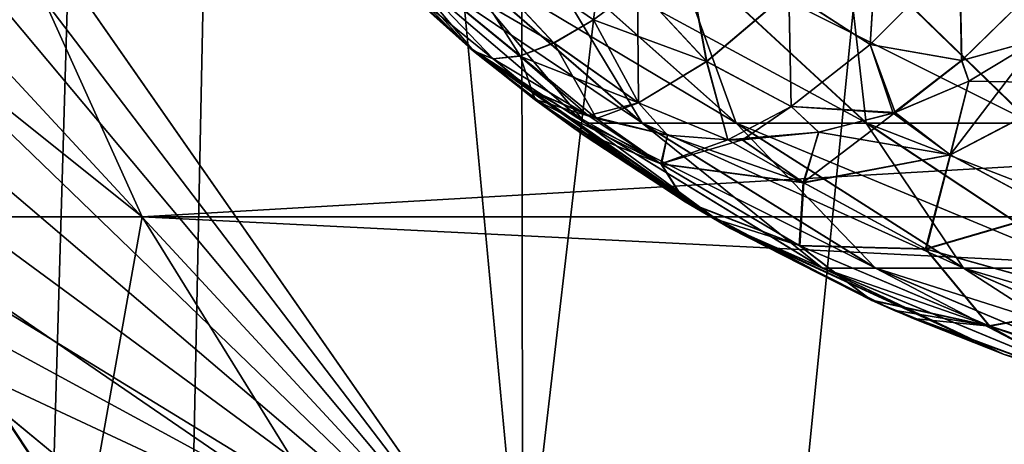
# Model space of a CAD drawing. Header units: millimetres. Extents: x -44.7 to 52.5, y -25.6 to 0.
# Tile 4 of 256: x -37.7 to -36.3, y -23.6 to -23. Entities that reach past the tile are written whole.
import ezdxf

# ---------------------------------------------------------------- set-up
doc = ezdxf.new("R2010")
doc.units = ezdxf.units.MM
doc.header["$LTSCALE"] = 65.185185
for name, color, linetype in [('183', 7, 'CONTINUOUS'), ('185', 7, 'CONTINUOUS'), ('19', 7, 'CONTINUOUS'), ('20', 7, 'CONTINUOUS'), ('22', 7, 'CONTINUOUS'), ('23', 7, 'CONTINUOUS'), ('43', 7, 'CONTINUOUS'), ('44', 7, 'CONTINUOUS'), ('448', 7, 'CONTINUOUS'), ('449', 7, 'CONTINUOUS'), ('45', 7, 'CONTINUOUS'), ('46', 7, 'CONTINUOUS'), ('47', 7, 'CONTINUOUS'), ('626', 7, 'CONTINUOUS'), ('634', 7, 'CONTINUOUS'), ('635', 7, 'CONTINUOUS'), ('637', 7, 'CONTINUOUS'), ('78', 7, 'CONTINUOUS'), ('79', 7, 'CONTINUOUS'), ('85', 7, 'CONTINUOUS'), ('86', 7, 'CONTINUOUS')]:
    doc.layers.add(name, color=color, linetype=linetype)

msp = doc.modelspace()

# ---------------------------------------------------------------- linework, layer by layer
at = {"layer": '183', "linetype": 'Continuous'}
msp.add_3dface([(-37.6068, -23.5906, -13.9523), (-37.7756, -23.4513, -14.013), (-37.7679, -23.7328, -14.0456), (-37.6068, -23.5906, -13.9523)], dxfattribs=at)
at = {"layer": '185', "linetype": 'Continuous'}
msp.add_3dface([(-37.7753, -23.4515, 14.0129), (-37.6066, -23.5907, 13.9522), (-37.7678, -23.7328, 14.0456), (-37.7753, -23.4515, 14.0129)], dxfattribs=at)
at = {"layer": '19', "linetype": 'Continuous'}
for points in [[(-37.4884, -23.2722, -23.843), (-37.7024, -22.8005, -23.9929), (-29.086, -23.2722, -35.843), (-37.4884, -23.2722, -23.843)], [(-29.086, -23.2722, -35.843), (-37.7024, -22.8005, -23.9929), (-29.2999, -22.8005, -35.9929), (-29.086, -23.2722, -35.843)], [(-37.2219, -23.7021, -23.6564), (-37.4884, -23.2722, -23.843), (-28.8195, -23.7021, -35.6564), (-37.2219, -23.7021, -23.6564)], [(-28.8195, -23.7021, -35.6564), (-37.4884, -23.2722, -23.843), (-29.086, -23.2722, -35.843), (-28.8195, -23.7021, -35.6564)]]:
    msp.add_3dface(points, dxfattribs=at)
at = {"layer": '20', "linetype": 'Continuous'}
for points in [[(-37.8506, -23.2722, -23.2653), (-38.0787, -22.8005, -23.3926), (-37.4884, -23.2722, -23.843), (-37.8506, -23.2722, -23.2653)], [(-37.4884, -23.2722, -23.843), (-38.0787, -22.8005, -23.3926), (-37.7024, -22.8005, -23.9929), (-37.4884, -23.2722, -23.843)], [(-37.8537, -23.7021, -22.5243), (-38.1525, -23.2722, -22.6532), (-37.5665, -23.7021, -23.1068), (-37.8537, -23.7021, -22.5243)], [(-37.5665, -23.7021, -23.1068), (-38.1525, -23.2722, -22.6532), (-37.8506, -23.2722, -23.2653), (-37.5665, -23.7021, -23.1068)], [(-37.5665, -23.7021, -23.1068), (-37.8506, -23.2722, -23.2653), (-37.2219, -23.7021, -23.6564), (-37.5665, -23.7021, -23.1068)], [(-37.2219, -23.7021, -23.6564), (-37.8506, -23.2722, -23.2653), (-37.4884, -23.2722, -23.843), (-37.2219, -23.7021, -23.6564)]]:
    msp.add_3dface(points, dxfattribs=at)
at = {"layer": '22', "linetype": 'Continuous'}
for points in [[(-37.4884, -23.2722, 23.843), (-37.7024, -22.8005, 23.9929), (-37.8493, -23.2722, 23.2677), (-37.4884, -23.2722, 23.843)], [(-37.5653, -23.7021, 23.109), (-37.8493, -23.2722, 23.2677), (-37.8527, -23.7021, 22.5267), (-37.5653, -23.7021, 23.109)], [(-37.5653, -23.7021, 23.109), (-37.4884, -23.2722, 23.843), (-37.8493, -23.2722, 23.2677), (-37.5653, -23.7021, 23.109)], [(-37.2219, -23.7021, 23.6564), (-37.4884, -23.2722, 23.843), (-37.5653, -23.7021, 23.109), (-37.2219, -23.7021, 23.6564)]]:
    msp.add_3dface(points, dxfattribs=at)
at = {"layer": '23', "linetype": 'Continuous'}
for points in [[(-37.4884, -23.2722, 23.843), (-29.2999, -22.8005, 35.9929), (-37.7024, -22.8005, 23.9929), (-37.4884, -23.2722, 23.843)], [(-29.086, -23.2722, 35.843), (-29.2999, -22.8005, 35.9929), (-37.4884, -23.2722, 23.843), (-29.086, -23.2722, 35.843)], [(-37.2219, -23.7021, 23.6564), (-29.086, -23.2722, 35.843), (-37.4884, -23.2722, 23.843), (-37.2219, -23.7021, 23.6564)], [(-28.8195, -23.7021, 35.6564), (-29.086, -23.2722, 35.843), (-37.2219, -23.7021, 23.6564), (-28.8195, -23.7021, 35.6564)]]:
    msp.add_3dface(points, dxfattribs=at)
at = {"layer": '43', "linetype": 'Continuous'}
for points in [[(-27.9766, -22.7516, 35.0663), (-27.7345, -23.0445, 34.8968), (-36.3791, -22.7516, 23.0663), (-27.9766, -22.7516, 35.0663)], [(-36.3791, -22.7516, 23.0663), (-27.7345, -23.0445, 34.8968), (-36.137, -23.0445, 22.8968), (-36.3791, -22.7516, 23.0663)]]:
    msp.add_3dface(points, dxfattribs=at)
at = {"layer": '44', "linetype": 'Continuous'}
for points in [[(-37.3459, -22.7516, 20), (-37.1775, -22.9044, 20.529), (-37.0504, -23.0445, 20), (-37.3459, -22.7516, 20)], [(-36.3791, -22.7516, 23.0663), (-36.137, -23.0445, 22.8968), (-36.5435, -22.9044, 22.5383), (-36.3791, -22.7516, 23.0663)], [(-37.0969, -22.9044, 21.053), (-36.817, -23.1466, 20.9951), (-37.1775, -22.9044, 20.529), (-37.0969, -22.9044, 21.053)], [(-37.1775, -22.9044, 20.529), (-36.817, -23.1466, 20.9951), (-36.8933, -23.1466, 20.4999), (-37.1775, -22.9044, 20.529)], [(-37.1775, -22.9044, 20.529), (-36.8933, -23.1466, 20.4999), (-37.0504, -23.0445, 20), (-37.1775, -22.9044, 20.529)], [(-36.9633, -22.9044, 21.566), (-36.6908, -23.1466, 21.4801), (-37.0969, -22.9044, 21.053), (-36.9633, -22.9044, 21.566)], [(-37.0969, -22.9044, 21.053), (-36.6908, -23.1466, 21.4801), (-36.817, -23.1466, 20.9951), (-37.0969, -22.9044, 21.053)], [(-36.7782, -22.9044, 22.0628), (-36.5159, -23.1466, 21.9496), (-36.9633, -22.9044, 21.566), (-36.7782, -22.9044, 22.0628)], [(-36.9633, -22.9044, 21.566), (-36.5159, -23.1466, 21.9496), (-36.6908, -23.1466, 21.4801), (-36.9633, -22.9044, 21.566)], [(-36.5435, -22.9044, 22.5383), (-36.2941, -23.1466, 22.3989), (-36.7782, -22.9044, 22.0628), (-36.5435, -22.9044, 22.5383)], [(-36.7782, -22.9044, 22.0628), (-36.2941, -23.1466, 22.3989), (-36.5159, -23.1466, 21.9496), (-36.7782, -22.9044, 22.0628)], [(-36.5435, -22.9044, 22.5383), (-36.137, -23.0445, 22.8968), (-36.2941, -23.1466, 22.3989), (-36.5435, -22.9044, 22.5383)], [(-37.0504, -23.0445, 20), (-36.8933, -23.1466, 20.4999), (-36.7088, -23.2819, 20), (-37.0504, -23.0445, 20)], [(-36.817, -23.1466, 20.9951), (-36.5037, -23.3413, 20.9304), (-36.8933, -23.1466, 20.4999), (-36.817, -23.1466, 20.9951)], [(-36.8933, -23.1466, 20.4999), (-36.5037, -23.3413, 20.9304), (-36.575, -23.3413, 20.4674), (-36.8933, -23.1466, 20.4999)], [(-36.8933, -23.1466, 20.4999), (-36.575, -23.3413, 20.4674), (-36.7088, -23.2819, 20), (-36.8933, -23.1466, 20.4999)], [(-36.6908, -23.1466, 21.4801), (-36.3857, -23.3413, 21.3838), (-36.817, -23.1466, 20.9951), (-36.6908, -23.1466, 21.4801)], [(-36.817, -23.1466, 20.9951), (-36.3857, -23.3413, 21.3838), (-36.5037, -23.3413, 20.9304), (-36.817, -23.1466, 20.9951)], [(-36.5159, -23.1466, 21.9496), (-36.2222, -23.3413, 21.8228), (-36.6908, -23.1466, 21.4801), (-36.5159, -23.1466, 21.9496)], [(-36.6908, -23.1466, 21.4801), (-36.2222, -23.3413, 21.8228), (-36.3857, -23.3413, 21.3838), (-36.6908, -23.1466, 21.4801)], [(-36.2941, -23.1466, 22.3989), (-36.0148, -23.3413, 22.2429), (-36.5159, -23.1466, 21.9496), (-36.2941, -23.1466, 22.3989)], [(-36.5159, -23.1466, 21.9496), (-36.0148, -23.3413, 22.2429), (-36.2222, -23.3413, 21.8228), (-36.5159, -23.1466, 21.9496)], [(-36.7088, -23.2819, 20), (-36.575, -23.3413, 20.4674), (-36.3313, -23.4569, 20), (-36.7088, -23.2819, 20)], [(-36.5037, -23.3413, 20.9304), (-36.1646, -23.4838, 20.8604), (-36.575, -23.3413, 20.4674), (-36.5037, -23.3413, 20.9304)], [(-36.575, -23.3413, 20.4674), (-36.1646, -23.4838, 20.8604), (-36.2305, -23.4838, 20.4322), (-36.575, -23.3413, 20.4674)], [(-36.575, -23.3413, 20.4674), (-36.2305, -23.4838, 20.4322), (-36.3313, -23.4569, 20), (-36.575, -23.3413, 20.4674)], [(-36.3857, -23.3413, 21.3838), (-36.0554, -23.4838, 21.2796), (-36.5037, -23.3413, 20.9304), (-36.3857, -23.3413, 21.3838)], [(-36.5037, -23.3413, 20.9304), (-36.0554, -23.4838, 21.2796), (-36.1646, -23.4838, 20.8604), (-36.5037, -23.3413, 20.9304)], [(-36.2222, -23.3413, 21.8228), (-35.9042, -23.4838, 21.6855), (-36.3857, -23.3413, 21.3838), (-36.2222, -23.3413, 21.8228)], [(-36.3857, -23.3413, 21.3838), (-35.9042, -23.4838, 21.6855), (-36.0554, -23.4838, 21.2796), (-36.3857, -23.3413, 21.3838)], [(-36.3313, -23.4569, 20), (-36.2305, -23.4838, 20.4322), (-35.9293, -23.5639, 20), (-36.3313, -23.4569, 20)]]:
    msp.add_3dface(points, dxfattribs=at)
at = {"layer": '448', "linetype": 'Continuous'}
for points in [[(-37.1652, -22.9063, 15.628), (-36.9359, -23.0392, 15.5014), (-37.1115, -22.8518, 15.4525), (-37.1652, -22.9063, 15.628)], [(-36.8829, -23.008, 15.408), (-36.8238, -22.9639, 15.3247), (-37.1115, -22.8518, 15.4525), (-36.8829, -23.008, 15.408)], [(-36.9359, -23.0392, 15.5014), (-36.8829, -23.008, 15.408), (-37.1115, -22.8518, 15.4525), (-36.9359, -23.0392, 15.5014)], [(-37.1817, -22.9267, 15.8174), (-37.0175, -23.0603, 15.7087), (-37.1652, -22.9063, 15.628), (-37.1817, -22.9267, 15.8174)], [(-36.9814, -23.0567, 15.6026), (-36.9359, -23.0392, 15.5014), (-37.1652, -22.9063, 15.628), (-36.9814, -23.0567, 15.6026)], [(-37.0175, -23.0603, 15.7087), (-36.9814, -23.0567, 15.6026), (-37.1652, -22.9063, 15.628), (-37.0175, -23.0603, 15.7087)], [(-37.1817, -22.9267, 15.8174), (-37.0437, -23.05, 15.8179), (-37.0175, -23.0603, 15.7087), (-37.1817, -22.9267, 15.8174)]]:
    msp.add_3dface(points, dxfattribs=at)
at = {"layer": '449', "linetype": 'Continuous'}
for points in [[(-37.165, -22.9064, -15.6277), (-37.1113, -22.8518, -15.4522), (-36.9813, -23.0566, -15.6021), (-37.165, -22.9064, -15.6277)], [(-36.9813, -23.0566, -15.6021), (-37.1113, -22.8518, -15.4522), (-36.9358, -23.0391, -15.501), (-36.9813, -23.0566, -15.6021)], [(-36.9358, -23.0391, -15.501), (-37.1113, -22.8518, -15.4522), (-36.8827, -23.0079, -15.4077), (-36.9358, -23.0391, -15.501)], [(-37.044, -23.0498, -15.8179), (-37.1844, -22.9242, -15.8174), (-37.165, -22.9064, -15.6277), (-37.044, -23.0498, -15.8179)], [(-37.044, -23.0498, -15.8179), (-37.165, -22.9064, -15.6277), (-37.0175, -23.0602, -15.7082), (-37.044, -23.0498, -15.8179)], [(-37.0175, -23.0602, -15.7082), (-37.165, -22.9064, -15.6277), (-36.9813, -23.0566, -15.6021), (-37.0175, -23.0602, -15.7082)]]:
    msp.add_3dface(points, dxfattribs=at)
at = {"layer": '45', "linetype": 'Continuous'}
for points in [[(-37.3459, -22.7516, 20), (-37.0504, -23.0445, 20), (-37.2533, -22.8546, 15.8172), (-37.3459, -22.7516, 20)], [(-37.0504, -23.0445, -20), (-37.3459, -22.7516, -20), (-37.1844, -22.9242, -15.8174), (-37.0504, -23.0445, -20)], [(-37.2533, -22.8546, 15.8172), (-37.0504, -23.0445, 20), (-37.1817, -22.9267, 15.8174), (-37.2533, -22.8546, 15.8172)], [(-37.044, -23.0498, -15.8179), (-37.0504, -23.0445, -20), (-37.1844, -22.9242, -15.8174), (-37.044, -23.0498, -15.8179)], [(-37.0504, -23.0445, 20), (-37.0437, -23.05, 15.8179), (-37.1817, -22.9267, 15.8174), (-37.0504, -23.0445, 20)], [(-37.0504, -23.0445, 20), (-36.7088, -23.2819, 20), (-37.0437, -23.05, 15.8179), (-37.0504, -23.0445, 20)], [(-36.7088, -23.2819, -20), (-37.0504, -23.0445, -20), (-36.7217, -23.2745, -16.2783), (-36.7088, -23.2819, -20)], [(-36.7217, -23.2745, -16.2783), (-37.0504, -23.0445, -20), (-36.7605, -23.2514, -16.2353), (-36.7217, -23.2745, -16.2783)], [(-36.7605, -23.2514, -16.2353), (-37.0504, -23.0445, -20), (-36.9074, -23.1547, -16.0483), (-36.7605, -23.2514, -16.2353)], [(-36.9074, -23.1547, -16.0483), (-37.0504, -23.0445, -20), (-36.9622, -23.1145, -15.9651), (-36.9074, -23.1547, -16.0483)], [(-36.9622, -23.1145, -15.9651), (-37.0504, -23.0445, -20), (-37.044, -23.0498, -15.8179), (-36.9622, -23.1145, -15.9651)], [(-37.0437, -23.05, 15.8179), (-36.7088, -23.2819, 20), (-36.9607, -23.1156, 15.9668), (-37.0437, -23.05, 15.8179)], [(-36.9607, -23.1156, 15.9668), (-36.7088, -23.2819, 20), (-36.8965, -23.1624, 16.0638), (-36.9607, -23.1156, 15.9668)], [(-36.8965, -23.1624, 16.0638), (-36.7088, -23.2819, 20), (-36.7595, -23.252, 16.2363), (-36.8965, -23.1624, 16.0638)], [(-36.7595, -23.252, 16.2363), (-36.7088, -23.2819, 20), (-36.6987, -23.2877, 16.3024), (-36.7595, -23.252, 16.2363)], [(-36.5107, -23.3836, -16.4776), (-36.7088, -23.2819, -20), (-36.7217, -23.2745, -16.2783), (-36.5107, -23.3836, -16.4776)], [(-36.7088, -23.2819, 20), (-36.3313, -23.4569, 20), (-36.6987, -23.2877, 16.3024), (-36.7088, -23.2819, 20)], [(-36.3313, -23.4569, -20), (-36.7088, -23.2819, -20), (-36.4802, -23.3973, -16.5029), (-36.3313, -23.4569, -20)], [(-36.4802, -23.3973, -16.5029), (-36.7088, -23.2819, -20), (-36.5107, -23.3836, -16.4776), (-36.4802, -23.3973, -16.5029)], [(-36.6987, -23.2877, 16.3024), (-36.3313, -23.4569, 20), (-36.5092, -23.3843, 16.4792), (-36.6987, -23.2877, 16.3024)], [(-36.5092, -23.3843, 16.4792), (-36.3313, -23.4569, 20), (-36.4535, -23.4088, 16.5245), (-36.5092, -23.3843, 16.4792)], [(-36.2159, -23.4953, -16.6918), (-36.3313, -23.4569, -20), (-36.4802, -23.3973, -16.5029), (-36.2159, -23.4953, -16.6918)], [(-36.4535, -23.4088, 16.5245), (-36.3313, -23.4569, 20), (-36.2145, -23.4958, 16.6928), (-36.4535, -23.4088, 16.5245)], [(-36.3313, -23.4569, 20), (-35.9293, -23.5639, 20), (-36.2145, -23.4958, 16.6928), (-36.3313, -23.4569, 20)]]:
    msp.add_3dface(points, dxfattribs=at)
at = {"layer": '46', "linetype": 'Continuous'}
for points in [[(-37.3459, -22.7516, -20), (-37.0504, -23.0445, -20), (-37.1777, -22.9044, -20.5268), (-37.3459, -22.7516, -20)], [(-36.3791, -22.7516, -23.0663), (-36.5446, -22.9044, -22.5364), (-36.137, -23.0445, -22.8968), (-36.3791, -22.7516, -23.0663)], [(-37.1777, -22.9044, -20.5268), (-37.0504, -23.0445, -20), (-36.8935, -23.1466, -20.4979), (-37.1777, -22.9044, -20.5268)], [(-37.1777, -22.9044, -20.5268), (-36.8935, -23.1466, -20.4979), (-37.0973, -22.9044, -21.0509), (-37.1777, -22.9044, -20.5268)], [(-37.0973, -22.9044, -21.0509), (-36.8935, -23.1466, -20.4979), (-36.8174, -23.1466, -20.9932), (-37.0973, -22.9044, -21.0509)], [(-37.0973, -22.9044, -21.0509), (-36.8174, -23.1466, -20.9932), (-36.9639, -22.9044, -21.564), (-37.0973, -22.9044, -21.0509)], [(-36.9639, -22.9044, -21.564), (-36.8174, -23.1466, -20.9932), (-36.6914, -23.1466, -21.4781), (-36.9639, -22.9044, -21.564)], [(-36.9639, -22.9044, -21.564), (-36.6914, -23.1466, -21.4781), (-36.779, -22.9044, -22.0609), (-36.9639, -22.9044, -21.564)], [(-36.779, -22.9044, -22.0609), (-36.6914, -23.1466, -21.4781), (-36.5167, -23.1466, -21.9478), (-36.779, -22.9044, -22.0609)], [(-36.779, -22.9044, -22.0609), (-36.5167, -23.1466, -21.9478), (-36.5446, -22.9044, -22.5364), (-36.779, -22.9044, -22.0609)], [(-36.5446, -22.9044, -22.5364), (-36.5167, -23.1466, -21.9478), (-36.2951, -23.1466, -22.3972), (-36.5446, -22.9044, -22.5364)], [(-36.5446, -22.9044, -22.5364), (-36.2951, -23.1466, -22.3972), (-36.137, -23.0445, -22.8968), (-36.5446, -22.9044, -22.5364)], [(-37.0504, -23.0445, -20), (-36.7088, -23.2819, -20), (-36.8935, -23.1466, -20.4979), (-37.0504, -23.0445, -20)], [(-36.8935, -23.1466, -20.4979), (-36.7088, -23.2819, -20), (-36.5752, -23.3413, -20.4655), (-36.8935, -23.1466, -20.4979)], [(-36.8935, -23.1466, -20.4979), (-36.5752, -23.3413, -20.4655), (-36.8174, -23.1466, -20.9932), (-36.8935, -23.1466, -20.4979)], [(-36.8174, -23.1466, -20.9932), (-36.5752, -23.3413, -20.4655), (-36.5041, -23.3413, -20.9286), (-36.8174, -23.1466, -20.9932)], [(-36.8174, -23.1466, -20.9932), (-36.5041, -23.3413, -20.9286), (-36.6914, -23.1466, -21.4781), (-36.8174, -23.1466, -20.9932)], [(-36.6914, -23.1466, -21.4781), (-36.5041, -23.3413, -20.9286), (-36.3863, -23.3413, -21.382), (-36.6914, -23.1466, -21.4781)], [(-36.6914, -23.1466, -21.4781), (-36.3863, -23.3413, -21.382), (-36.5167, -23.1466, -21.9478), (-36.6914, -23.1466, -21.4781)], [(-36.5167, -23.1466, -21.9478), (-36.3863, -23.3413, -21.382), (-36.2229, -23.3413, -21.8211), (-36.5167, -23.1466, -21.9478)], [(-36.5167, -23.1466, -21.9478), (-36.2229, -23.3413, -21.8211), (-36.2951, -23.1466, -22.3972), (-36.5167, -23.1466, -21.9478)], [(-36.7088, -23.2819, -20), (-36.3313, -23.4569, -20), (-36.5752, -23.3413, -20.4655), (-36.7088, -23.2819, -20)], [(-36.5752, -23.3413, -20.4655), (-36.3313, -23.4569, -20), (-36.2307, -23.4838, -20.4305), (-36.5752, -23.3413, -20.4655)], [(-36.5752, -23.3413, -20.4655), (-36.2307, -23.4838, -20.4305), (-36.5041, -23.3413, -20.9286), (-36.5752, -23.3413, -20.4655)], [(-36.5041, -23.3413, -20.9286), (-36.2307, -23.4838, -20.4305), (-36.1649, -23.4838, -20.8587), (-36.5041, -23.3413, -20.9286)], [(-36.5041, -23.3413, -20.9286), (-36.1649, -23.4838, -20.8587), (-36.3863, -23.3413, -21.382), (-36.5041, -23.3413, -20.9286)], [(-36.3863, -23.3413, -21.382), (-36.1649, -23.4838, -20.8587), (-36.0559, -23.4838, -21.2779), (-36.3863, -23.3413, -21.382)], [(-36.3863, -23.3413, -21.382), (-36.0559, -23.4838, -21.2779), (-36.2229, -23.3413, -21.8211), (-36.3863, -23.3413, -21.382)]]:
    msp.add_3dface(points, dxfattribs=at)
at = {"layer": '47', "linetype": 'Continuous'}
msp.add_3dface([(-36.3791, -22.7516, -23.0663), (-36.137, -23.0445, -22.8968), (-27.9766, -22.7516, -35.0663), (-36.3791, -22.7516, -23.0663)], dxfattribs=at)
at = {"layer": '626', "linetype": 'Continuous'}
for points in [[(-36.3791, -23.0904, 15.4769), (-36.2193, -23.0929, 15.6499), (-36.2854, -23.034, 15.4575), (-36.3791, -23.0904, 15.4769)], [(-37.0437, -23.05, 15.8179), (-36.9607, -23.1156, 15.9668), (-36.9657, -23.1027, 15.7535), (-37.0437, -23.05, 15.8179)], [(-36.4805, -23.1331, 15.5059), (-36.4036, -23.1893, 15.699), (-36.3791, -23.0904, 15.4769), (-36.4805, -23.1331, 15.5059)], [(-36.4036, -23.1893, 15.699), (-36.2193, -23.0929, 15.6499), (-36.3791, -23.0904, 15.4769), (-36.4036, -23.1893, 15.699)], [(-36.2193, -23.0929, 15.6499), (-36.4036, -23.1893, 15.699), (-36.2632, -23.265, 15.9229), (-36.2193, -23.0929, 15.6499)], [(-36.9607, -23.1156, 15.9668), (-36.7916, -23.2018, 15.8656), (-36.9657, -23.1027, 15.7535), (-36.9607, -23.1156, 15.9668)], [(-36.9657, -23.1027, 15.7535), (-36.7916, -23.2018, 15.8656), (-36.8897, -23.1366, 15.6993), (-36.9657, -23.1027, 15.7535)], [(-36.9607, -23.1156, 15.9668), (-36.8965, -23.1624, 16.0638), (-36.7595, -23.252, 16.2363), (-36.9607, -23.1156, 15.9668)], [(-36.9607, -23.1156, 15.9668), (-36.7595, -23.252, 16.2363), (-36.7916, -23.2018, 15.8656), (-36.9607, -23.1156, 15.9668)], [(-36.8897, -23.1366, 15.6993), (-36.7916, -23.2018, 15.8656), (-36.7834, -23.1627, 15.6356), (-36.8897, -23.1366, 15.6993)], [(-36.5806, -23.1586, 15.5412), (-36.4036, -23.1893, 15.699), (-36.4805, -23.1331, 15.5059), (-36.5806, -23.1586, 15.5412)], [(-36.7916, -23.2018, 15.8656), (-36.6005, -23.2268, 15.7732), (-36.7834, -23.1627, 15.6356), (-36.7916, -23.2018, 15.8656)], [(-36.7834, -23.1627, 15.6356), (-36.6005, -23.2268, 15.7732), (-36.7024, -23.1688, 15.5938), (-36.7834, -23.1627, 15.6356)], [(-36.6833, -23.1688, 15.5848), (-36.6005, -23.2268, 15.7732), (-36.5806, -23.1586, 15.5412), (-36.6833, -23.1688, 15.5848)], [(-36.6005, -23.2268, 15.7732), (-36.4036, -23.1893, 15.699), (-36.5806, -23.1586, 15.5412), (-36.6005, -23.2268, 15.7732)], [(-36.7024, -23.1688, 15.5938), (-36.6005, -23.2268, 15.7732), (-36.6833, -23.1688, 15.5848), (-36.7024, -23.1688, 15.5938)], [(-36.4036, -23.1893, 15.699), (-36.6005, -23.2268, 15.7732), (-36.4362, -23.3154, 16.0121), (-36.4036, -23.1893, 15.699)], [(-36.2632, -23.265, 15.9229), (-36.4036, -23.1893, 15.699), (-36.4362, -23.3154, 16.0121), (-36.2632, -23.265, 15.9229)], [(-36.7916, -23.2018, 15.8656), (-36.7595, -23.252, 16.2363), (-36.6058, -23.3113, 16.1199), (-36.7916, -23.2018, 15.8656)], [(-36.6005, -23.2268, 15.7732), (-36.7916, -23.2018, 15.8656), (-36.6058, -23.3113, 16.1199), (-36.6005, -23.2268, 15.7732)], [(-36.4362, -23.3154, 16.0121), (-36.6005, -23.2268, 15.7732), (-36.6058, -23.3113, 16.1199), (-36.4362, -23.3154, 16.0121)], [(-36.7595, -23.252, 16.2363), (-36.6987, -23.2877, 16.3024), (-36.5092, -23.3843, 16.4792), (-36.7595, -23.252, 16.2363)], [(-36.7595, -23.252, 16.2363), (-36.5092, -23.3843, 16.4792), (-36.6058, -23.3113, 16.1199), (-36.7595, -23.252, 16.2363)], [(-36.2632, -23.265, 15.9229), (-36.4362, -23.3154, 16.0121), (-36.1793, -23.3877, 16.1995), (-36.2632, -23.265, 15.9229)], [(-36.6058, -23.3113, 16.1199), (-36.5092, -23.3843, 16.4792), (-36.3506, -23.419, 16.3324), (-36.6058, -23.3113, 16.1199)], [(-36.4362, -23.3154, 16.0121), (-36.6058, -23.3113, 16.1199), (-36.3506, -23.419, 16.3324), (-36.4362, -23.3154, 16.0121)], [(-36.1793, -23.3877, 16.1995), (-36.4362, -23.3154, 16.0121), (-36.3506, -23.419, 16.3324), (-36.1793, -23.3877, 16.1995)], [(-36.5092, -23.3843, 16.4792), (-36.4535, -23.4088, 16.5245), (-36.3506, -23.419, 16.3324), (-36.5092, -23.3843, 16.4792)], [(-36.1793, -23.3877, 16.1995), (-36.3506, -23.419, 16.3324), (-36.0811, -23.5054, 16.5392), (-36.1793, -23.3877, 16.1995)], [(-36.4535, -23.4088, 16.5245), (-36.2145, -23.4958, 16.6928), (-36.3506, -23.419, 16.3324), (-36.4535, -23.4088, 16.5245)], [(-36.3506, -23.419, 16.3324), (-36.2145, -23.4958, 16.6928), (-36.0811, -23.5054, 16.5392), (-36.3506, -23.419, 16.3324)]]:
    msp.add_3dface(points, dxfattribs=at)
at = {"layer": '634', "linetype": 'Continuous'}
for points in [[(-36.2198, -23.0927, -15.649), (-36.4042, -23.189, -15.6981), (-36.2853, -23.034, -15.4576), (-36.2198, -23.0927, -15.649)], [(-36.2853, -23.034, -15.4576), (-36.4042, -23.189, -15.6981), (-36.3788, -23.0904, -15.477), (-36.2853, -23.034, -15.4576)], [(-36.9622, -23.1145, -15.9651), (-37.044, -23.0498, -15.8179), (-36.9657, -23.1027, -15.7532), (-36.9622, -23.1145, -15.9651)], [(-36.3788, -23.0904, -15.477), (-36.4042, -23.189, -15.6981), (-36.4779, -23.1323, -15.5053), (-36.3788, -23.0904, -15.477)], [(-36.2198, -23.0927, -15.649), (-36.264, -23.2647, -15.9219), (-36.4042, -23.189, -15.6981), (-36.2198, -23.0927, -15.649)], [(-36.8785, -23.1404, -15.6921), (-36.9622, -23.1145, -15.9651), (-36.9657, -23.1027, -15.7532), (-36.8785, -23.1404, -15.6921)], [(-36.9074, -23.1547, -16.0483), (-36.9622, -23.1145, -15.9651), (-36.7924, -23.2013, -15.8646), (-36.9074, -23.1547, -16.0483)], [(-36.7924, -23.2013, -15.8646), (-36.9622, -23.1145, -15.9651), (-36.8785, -23.1404, -15.6921), (-36.7924, -23.2013, -15.8646)], [(-36.7832, -23.1627, -15.6357), (-36.7924, -23.2013, -15.8646), (-36.8785, -23.1404, -15.6921), (-36.7832, -23.1627, -15.6357)], [(-36.4042, -23.189, -15.6981), (-36.6012, -23.2264, -15.7722), (-36.4779, -23.1323, -15.5053), (-36.4042, -23.189, -15.6981)], [(-36.4779, -23.1323, -15.5053), (-36.6012, -23.2264, -15.7722), (-36.5802, -23.1587, -15.5413), (-36.4779, -23.1323, -15.5053)], [(-36.7605, -23.2514, -16.2353), (-36.9074, -23.1547, -16.0483), (-36.7924, -23.2013, -15.8646), (-36.7605, -23.2514, -16.2353)], [(-36.7023, -23.1689, -15.594), (-36.7924, -23.2013, -15.8646), (-36.7832, -23.1627, -15.6357), (-36.7023, -23.1689, -15.594)], [(-36.5802, -23.1587, -15.5413), (-36.6012, -23.2264, -15.7722), (-36.6829, -23.1688, -15.585), (-36.5802, -23.1587, -15.5413)], [(-36.6012, -23.2264, -15.7722), (-36.7924, -23.2013, -15.8646), (-36.6829, -23.1688, -15.585), (-36.6012, -23.2264, -15.7722)], [(-36.6829, -23.1688, -15.585), (-36.7924, -23.2013, -15.8646), (-36.7023, -23.1689, -15.594), (-36.6829, -23.1688, -15.585)], [(-36.4042, -23.189, -15.6981), (-36.437, -23.315, -16.0111), (-36.6012, -23.2264, -15.7722), (-36.4042, -23.189, -15.6981)], [(-36.264, -23.2647, -15.9219), (-36.437, -23.315, -16.0111), (-36.4042, -23.189, -15.6981), (-36.264, -23.2647, -15.9219)], [(-36.6067, -23.3108, -16.1189), (-36.7605, -23.2514, -16.2353), (-36.7924, -23.2013, -15.8646), (-36.6067, -23.3108, -16.1189)], [(-36.6012, -23.2264, -15.7722), (-36.6067, -23.3108, -16.1189), (-36.7924, -23.2013, -15.8646), (-36.6012, -23.2264, -15.7722)], [(-36.437, -23.315, -16.0111), (-36.6067, -23.3108, -16.1189), (-36.6012, -23.2264, -15.7722), (-36.437, -23.315, -16.0111)], [(-36.7217, -23.2745, -16.2783), (-36.7605, -23.2514, -16.2353), (-36.6067, -23.3108, -16.1189), (-36.7217, -23.2745, -16.2783)], [(-36.264, -23.2647, -15.9219), (-36.1802, -23.3873, -16.1985), (-36.437, -23.315, -16.0111), (-36.264, -23.2647, -15.9219)], [(-36.5107, -23.3836, -16.4776), (-36.7217, -23.2745, -16.2783), (-36.6067, -23.3108, -16.1189), (-36.5107, -23.3836, -16.4776)], [(-36.3515, -23.4185, -16.3314), (-36.5107, -23.3836, -16.4776), (-36.6067, -23.3108, -16.1189), (-36.3515, -23.4185, -16.3314)], [(-36.437, -23.315, -16.0111), (-36.3515, -23.4185, -16.3314), (-36.6067, -23.3108, -16.1189), (-36.437, -23.315, -16.0111)], [(-36.1802, -23.3873, -16.1985), (-36.3515, -23.4185, -16.3314), (-36.437, -23.315, -16.0111), (-36.1802, -23.3873, -16.1985)], [(-36.4802, -23.3973, -16.5029), (-36.5107, -23.3836, -16.4776), (-36.3515, -23.4185, -16.3314), (-36.4802, -23.3973, -16.5029)], [(-36.1802, -23.3873, -16.1985), (-36.0822, -23.5051, -16.5383), (-36.3515, -23.4185, -16.3314), (-36.1802, -23.3873, -16.1985)], [(-36.2159, -23.4953, -16.6918), (-36.4802, -23.3973, -16.5029), (-36.3515, -23.4185, -16.3314), (-36.2159, -23.4953, -16.6918)], [(-36.0822, -23.5051, -16.5383), (-36.2159, -23.4953, -16.6918), (-36.3515, -23.4185, -16.3314), (-36.0822, -23.5051, -16.5383)]]:
    msp.add_3dface(points, dxfattribs=at)
at = {"layer": '635', "linetype": 'Continuous'}
for points in [[(-36.6207, -22.9703, 15.2571), (-36.5115, -23.041, 15.3272), (-36.4988, -22.8416, 15.1733), (-36.6207, -22.9703, 15.2571)], [(-36.5115, -23.041, 15.3272), (-36.3916, -22.9205, 15.242), (-36.4988, -22.8416, 15.1733), (-36.5115, -23.041, 15.3272)], [(-36.7601, -22.9077, 15.2534), (-36.8238, -22.9639, 15.3247), (-36.7311, -23.064, 15.3812), (-36.7601, -22.9077, 15.2534)], [(-36.7601, -22.9077, 15.2534), (-36.7311, -23.064, 15.3812), (-36.6207, -22.9703, 15.2571), (-36.7601, -22.9077, 15.2534)], [(-36.5115, -23.041, 15.3272), (-36.3887, -23.0628, 15.4084), (-36.3916, -22.9205, 15.242), (-36.5115, -23.041, 15.3272)], [(-36.3887, -23.0628, 15.4084), (-36.2865, -22.9624, 15.3401), (-36.3916, -22.9205, 15.242), (-36.3887, -23.0628, 15.4084)], [(-36.8238, -22.9639, 15.3247), (-36.8829, -23.008, 15.408), (-36.7311, -23.064, 15.3812), (-36.8238, -22.9639, 15.3247)], [(-36.3887, -23.0628, 15.4084), (-36.2854, -23.034, 15.4575), (-36.2865, -22.9624, 15.3401), (-36.3887, -23.0628, 15.4084)], [(-36.7311, -23.064, 15.3812), (-36.6175, -23.1242, 15.4494), (-36.6207, -22.9703, 15.2571), (-36.7311, -23.064, 15.3812)], [(-36.6175, -23.1242, 15.4494), (-36.5115, -23.041, 15.3272), (-36.6207, -22.9703, 15.2571), (-36.6175, -23.1242, 15.4494)], [(-36.8829, -23.008, 15.408), (-36.9359, -23.0392, 15.5014), (-36.8225, -23.1193, 15.5328), (-36.8829, -23.008, 15.408)], [(-36.8829, -23.008, 15.408), (-36.8225, -23.1193, 15.5328), (-36.7311, -23.064, 15.3812), (-36.8829, -23.008, 15.408)], [(-36.3791, -23.0904, 15.4769), (-36.2854, -23.034, 15.4575), (-36.3887, -23.0628, 15.4084), (-36.3791, -23.0904, 15.4769)], [(-36.9359, -23.0392, 15.5014), (-36.9814, -23.0567, 15.6026), (-36.8225, -23.1193, 15.5328), (-36.9359, -23.0392, 15.5014)], [(-36.6175, -23.1242, 15.4494), (-36.4805, -23.1331, 15.5059), (-36.5115, -23.041, 15.3272), (-36.6175, -23.1242, 15.4494)], [(-36.4805, -23.1331, 15.5059), (-36.3887, -23.0628, 15.4084), (-36.5115, -23.041, 15.3272), (-36.4805, -23.1331, 15.5059)], [(-37.0175, -23.0603, 15.7087), (-37.0437, -23.05, 15.8179), (-36.9657, -23.1027, 15.7535), (-37.0175, -23.0603, 15.7087)], [(-36.9814, -23.0567, 15.6026), (-37.0175, -23.0603, 15.7087), (-36.8897, -23.1366, 15.6993), (-36.9814, -23.0567, 15.6026)], [(-37.0175, -23.0603, 15.7087), (-36.9657, -23.1027, 15.7535), (-36.8897, -23.1366, 15.6993), (-37.0175, -23.0603, 15.7087)], [(-36.9814, -23.0567, 15.6026), (-36.8897, -23.1366, 15.6993), (-36.8225, -23.1193, 15.5328), (-36.9814, -23.0567, 15.6026)], [(-36.8225, -23.1193, 15.5328), (-36.7024, -23.1688, 15.5938), (-36.7311, -23.064, 15.3812), (-36.8225, -23.1193, 15.5328)], [(-36.7024, -23.1688, 15.5938), (-36.6175, -23.1242, 15.4494), (-36.7311, -23.064, 15.3812), (-36.7024, -23.1688, 15.5938)], [(-36.4805, -23.1331, 15.5059), (-36.3791, -23.0904, 15.4769), (-36.3887, -23.0628, 15.4084), (-36.4805, -23.1331, 15.5059)], [(-36.8897, -23.1366, 15.6993), (-36.7834, -23.1627, 15.6356), (-36.8225, -23.1193, 15.5328), (-36.8897, -23.1366, 15.6993)], [(-36.7834, -23.1627, 15.6356), (-36.7024, -23.1688, 15.5938), (-36.8225, -23.1193, 15.5328), (-36.7834, -23.1627, 15.6356)], [(-36.7024, -23.1688, 15.5938), (-36.5806, -23.1586, 15.5412), (-36.6175, -23.1242, 15.4494), (-36.7024, -23.1688, 15.5938)], [(-36.5806, -23.1586, 15.5412), (-36.4805, -23.1331, 15.5059), (-36.6175, -23.1242, 15.4494), (-36.5806, -23.1586, 15.5412)], [(-36.7024, -23.1688, 15.5938), (-36.6833, -23.1688, 15.5848), (-36.5806, -23.1586, 15.5412), (-36.7024, -23.1688, 15.5938)]]:
    msp.add_3dface(points, dxfattribs=at)
at = {"layer": '637', "linetype": 'Continuous'}
for points in [[(-36.6204, -22.9704, -15.2572), (-36.4985, -22.8417, -15.1734), (-36.5113, -23.0411, -15.3274), (-36.6204, -22.9704, -15.2572)], [(-36.5113, -23.0411, -15.3274), (-36.4985, -22.8417, -15.1734), (-36.3914, -22.9206, -15.2421), (-36.5113, -23.0411, -15.3274)], [(-36.8235, -22.9637, -15.3244), (-36.7599, -22.9075, -15.2532), (-36.7308, -23.0641, -15.3813), (-36.8235, -22.9637, -15.3244)], [(-36.7308, -23.0641, -15.3813), (-36.7599, -22.9075, -15.2532), (-36.6204, -22.9704, -15.2572), (-36.7308, -23.0641, -15.3813)], [(-36.5113, -23.0411, -15.3274), (-36.3914, -22.9206, -15.2421), (-36.3884, -23.0628, -15.4086), (-36.5113, -23.0411, -15.3274)], [(-36.3884, -23.0628, -15.4086), (-36.3914, -22.9206, -15.2421), (-36.2863, -22.9625, -15.3403), (-36.3884, -23.0628, -15.4086)], [(-36.8827, -23.0079, -15.4077), (-36.8235, -22.9637, -15.3244), (-36.8223, -23.1194, -15.5328), (-36.8827, -23.0079, -15.4077)], [(-36.8223, -23.1194, -15.5328), (-36.8235, -22.9637, -15.3244), (-36.7308, -23.0641, -15.3813), (-36.8223, -23.1194, -15.5328)], [(-36.2853, -23.034, -15.4576), (-36.3884, -23.0628, -15.4086), (-36.2863, -22.9625, -15.3403), (-36.2853, -23.034, -15.4576)], [(-36.7308, -23.0641, -15.3813), (-36.6204, -22.9704, -15.2572), (-36.6173, -23.1243, -15.4496), (-36.7308, -23.0641, -15.3813)], [(-36.6173, -23.1243, -15.4496), (-36.6204, -22.9704, -15.2572), (-36.5113, -23.0411, -15.3274), (-36.6173, -23.1243, -15.4496)], [(-36.9358, -23.0391, -15.501), (-36.8827, -23.0079, -15.4077), (-36.8223, -23.1194, -15.5328), (-36.9358, -23.0391, -15.501)], [(-36.2853, -23.034, -15.4576), (-36.3788, -23.0904, -15.477), (-36.3884, -23.0628, -15.4086), (-36.2853, -23.034, -15.4576)], [(-36.9813, -23.0566, -15.6021), (-36.9358, -23.0391, -15.501), (-36.8785, -23.1404, -15.6921), (-36.9813, -23.0566, -15.6021)], [(-36.8785, -23.1404, -15.6921), (-36.9358, -23.0391, -15.501), (-36.8223, -23.1194, -15.5328), (-36.8785, -23.1404, -15.6921)], [(-36.4779, -23.1323, -15.5053), (-36.6173, -23.1243, -15.4496), (-36.5113, -23.0411, -15.3274), (-36.4779, -23.1323, -15.5053)], [(-36.4779, -23.1323, -15.5053), (-36.5113, -23.0411, -15.3274), (-36.3884, -23.0628, -15.4086), (-36.4779, -23.1323, -15.5053)], [(-37.044, -23.0498, -15.8179), (-37.0175, -23.0602, -15.7082), (-36.9657, -23.1027, -15.7532), (-37.044, -23.0498, -15.8179)], [(-37.0175, -23.0602, -15.7082), (-36.9813, -23.0566, -15.6021), (-36.9657, -23.1027, -15.7532), (-37.0175, -23.0602, -15.7082)], [(-36.9813, -23.0566, -15.6021), (-36.8785, -23.1404, -15.6921), (-36.9657, -23.1027, -15.7532), (-36.9813, -23.0566, -15.6021)], [(-36.7023, -23.1689, -15.594), (-36.8223, -23.1194, -15.5328), (-36.7308, -23.0641, -15.3813), (-36.7023, -23.1689, -15.594)], [(-36.7023, -23.1689, -15.594), (-36.7308, -23.0641, -15.3813), (-36.6173, -23.1243, -15.4496), (-36.7023, -23.1689, -15.594)], [(-36.3788, -23.0904, -15.477), (-36.4779, -23.1323, -15.5053), (-36.3884, -23.0628, -15.4086), (-36.3788, -23.0904, -15.477)], [(-36.7832, -23.1627, -15.6357), (-36.8785, -23.1404, -15.6921), (-36.8223, -23.1194, -15.5328), (-36.7832, -23.1627, -15.6357)], [(-36.7023, -23.1689, -15.594), (-36.7832, -23.1627, -15.6357), (-36.8223, -23.1194, -15.5328), (-36.7023, -23.1689, -15.594)], [(-36.6829, -23.1688, -15.585), (-36.7023, -23.1689, -15.594), (-36.6173, -23.1243, -15.4496), (-36.6829, -23.1688, -15.585)], [(-36.5802, -23.1587, -15.5413), (-36.6829, -23.1688, -15.585), (-36.6173, -23.1243, -15.4496), (-36.5802, -23.1587, -15.5413)], [(-36.4779, -23.1323, -15.5053), (-36.5802, -23.1587, -15.5413), (-36.6173, -23.1243, -15.4496), (-36.4779, -23.1323, -15.5053)]]:
    msp.add_3dface(points, dxfattribs=at)
at = {"layer": '78', "linetype": 'Continuous'}
for points in [[(-36.9974, -2.8, 13.6147), (-36.978, -23.8232, 13.7247), (-38.9492, -2.8, 14.325), (-36.9974, -2.8, 13.6147)], [(-38.9492, -2.8, 14.325), (-36.978, -23.8232, 13.7247), (-38.7883, -21.2304, 14.3692), (-38.9492, -2.8, 14.325)], [(-38.7883, -21.2304, 14.3692), (-36.978, -23.8232, 13.7247), (-38.7772, -21.465, 14.3665), (-38.7883, -21.2304, 14.3692)], [(-38.7772, -21.465, 14.3665), (-36.978, -23.8232, 13.7247), (-38.7448, -21.7149, 14.3561), (-38.7772, -21.465, 14.3665)], [(-38.7448, -21.7149, 14.3561), (-36.978, -23.8232, 13.7247), (-38.6864, -21.9807, 14.3363), (-38.7448, -21.7149, 14.3561)], [(-38.6864, -21.9807, 14.3363), (-36.978, -23.8232, 13.7247), (-38.5961, -22.2616, 14.305), (-38.6864, -21.9807, 14.3363)], [(-38.5961, -22.2616, 14.305), (-36.978, -23.8232, 13.7247), (-38.4671, -22.5552, 14.2597), (-38.5961, -22.2616, 14.305)], [(-38.4671, -22.5552, 14.2597), (-36.978, -23.8232, 13.7247), (-38.2921, -22.8568, 14.1977), (-38.4671, -22.5552, 14.2597)], [(-38.2921, -22.8568, 14.1977), (-36.978, -23.8232, 13.7247), (-38.0639, -23.159, 14.1163), (-38.2921, -22.8568, 14.1977)], [(-38.0639, -23.159, 14.1163), (-36.978, -23.8232, 13.7247), (-37.9277, -23.3078, 14.0675), (-38.0639, -23.159, 14.1163)], [(-37.9277, -23.3078, 14.0675), (-36.978, -23.8232, 13.7247), (-37.7753, -23.4515, 14.0129), (-37.9277, -23.3078, 14.0675)], [(-37.7753, -23.4515, 14.0129), (-36.978, -23.8232, 13.7247), (-37.6066, -23.5907, 13.9522), (-37.7753, -23.4515, 14.0129)]]:
    msp.add_3dface(points, dxfattribs=at)
at = {"layer": '79', "linetype": 'Continuous'}
for points in [[(-36.978, -23.8232, 13.7247), (-36.9974, -2.8, 13.6147), (-34.6267, -24.2042, 13.7267), (-36.978, -23.8232, 13.7247)], [(-34.6267, -24.2042, 13.7267), (-36.9974, -2.8, 13.6147), (-34.5147, -2.8, 13.6147), (-34.6267, -24.2042, 13.7267)]]:
    msp.add_3dface(points, dxfattribs=at)
at = {"layer": '85', "linetype": 'Continuous'}
for points in [[(-36.978, -23.8232, -13.7247), (-34.5147, -2.8, -13.6147), (-36.9974, -2.8, -13.6147), (-36.978, -23.8232, -13.7247)], [(-36.6336, -23.9878, -13.7256), (-34.5147, -2.8, -13.6147), (-36.978, -23.8232, -13.7247), (-36.6336, -23.9878, -13.7256)], [(-36.2711, -24.1072, -13.7262), (-34.5147, -2.8, -13.6147), (-36.6336, -23.9878, -13.7256), (-36.2711, -24.1072, -13.7262)]]:
    msp.add_3dface(points, dxfattribs=at)
at = {"layer": '86', "linetype": 'Continuous'}
for points in [[(-38.0642, -23.1586, -14.1164), (-36.9974, -2.8, -13.6147), (-38.2925, -22.8563, -14.1978), (-38.0642, -23.1586, -14.1164)], [(-37.9281, -23.3075, -14.0677), (-36.9974, -2.8, -13.6147), (-38.0642, -23.1586, -14.1164), (-37.9281, -23.3075, -14.0677)], [(-37.7756, -23.4513, -14.013), (-36.9974, -2.8, -13.6147), (-37.9281, -23.3075, -14.0677), (-37.7756, -23.4513, -14.013)], [(-37.6068, -23.5906, -13.9523), (-36.9974, -2.8, -13.6147), (-37.7756, -23.4513, -14.013), (-37.6068, -23.5906, -13.9523)], [(-37.4218, -23.7202, -13.8857), (-36.9974, -2.8, -13.6147), (-37.6068, -23.5906, -13.9523), (-37.4218, -23.7202, -13.8857)], [(-36.978, -23.8232, -13.7247), (-36.9974, -2.8, -13.6147), (-37.4218, -23.7202, -13.8857), (-36.978, -23.8232, -13.7247)]]:
    msp.add_3dface(points, dxfattribs=at)

doc.saveas('drawing.dxf')
